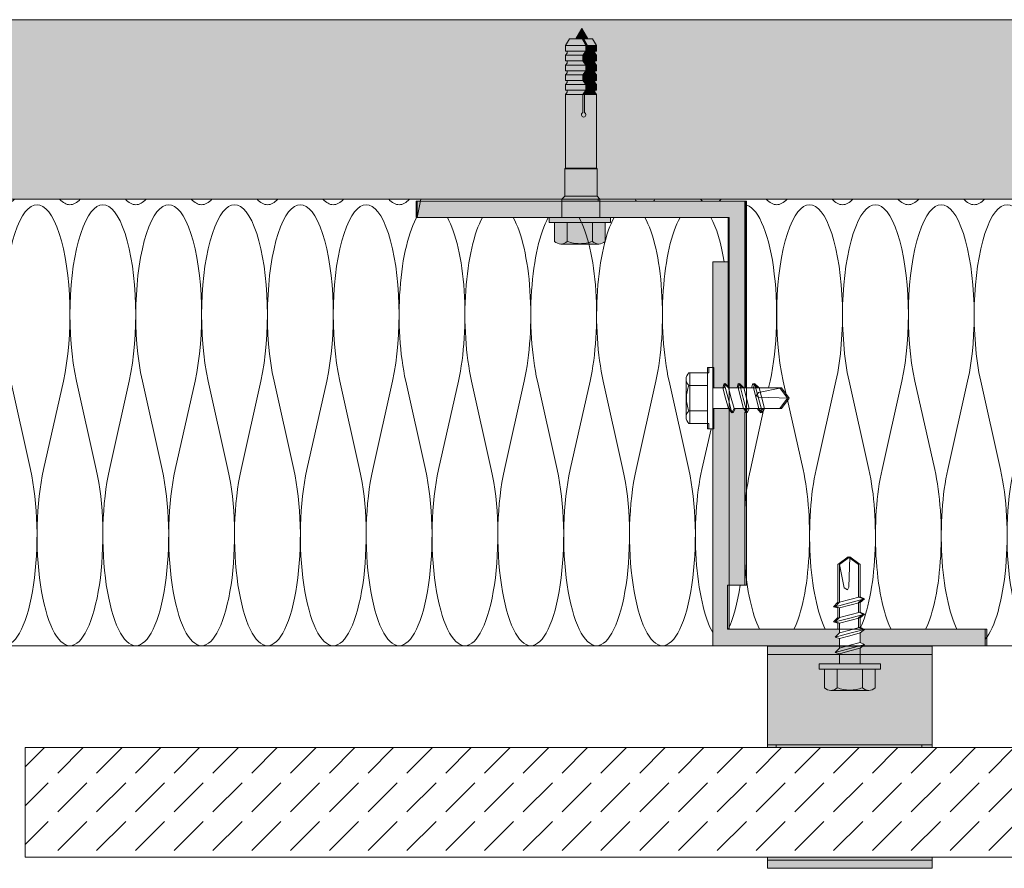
# Model space of a CAD drawing. Extents: x -106507 to -42801, y 48734 to 74234.
# Tile 17 of 69: x -81528 to -79733, y 68486 to 70034. Entities that reach past the tile are written whole.
import ezdxf

# ---------------------------------------------------------------- set-up
doc = ezdxf.new("R2010")
doc.units = 0
doc.header["$MEASUREMENT"] = 0
for name, color, linetype, lineweight, true_color in [('2D - Ogólne_Pen_No__2', 7, 'Continuous', 15, 0x7f7f7f), ('2D Drafting - General_Pen_No__102', 7, 'Continuous', 13, 0xcccccc), ('2D Drafting - General_Pen_No__141', 7, 'Continuous', 0, 0xe8e8e8), ('2D Drafting - General_Pen_No__2', 7, 'Continuous', 15, 0x7f7f7f), ('2D Drafting - General_Pen_No__61', 7, 'Continuous', 20, 0x6a6a6a), ('2D Drafting - General_Pen_No__81', 7, 'Continuous', 20, 0x6a6a6a)]:
    doc.layers.add(name, color=color, linetype=linetype, lineweight=lineweight, true_color=true_color)
doc.layers.add('2D Drafting - General_Pen_No__1', color=7, linetype='Continuous', lineweight=13)
doc.layers.add('2D Drafting - General_Pen_No__121', color=255, linetype='Continuous', lineweight=0)

# ---------------------------------------------------------------- blocks, each defined once
blk = doc.blocks.new('*X40')
at = {"layer": '2D Drafting - General_Pen_No__61', "linetype": 'Continuous'}
for p, q in [((-82768.5, 69374.7), (-82779.7, 69324.7)), ((-82744.5, 69374.7), (-82708.5, 69213.9)), ((-82648.5, 69374.7), (-82684.5, 69213.9)), ((-82624.5, 69374.7), (-82588.5, 69213.9)), ((-82528.5, 69374.7), (-82564.5, 69213.9)), ((-82504.5, 69374.7), (-82468.5, 69213.9)), ((-82408.5, 69374.7), (-82444.5, 69213.9)), ((-82384.5, 69374.7), (-82348.5, 69213.9)), ((-82288.5, 69374.7), (-82324.5, 69213.9)), ((-82264.5, 69374.7), (-82228.5, 69213.9)), ((-82168.5, 69374.7), (-82204.5, 69213.9)), ((-82144.5, 69374.7), (-82108.5, 69213.9)), ((-82048.5, 69374.7), (-82084.5, 69213.9)), ((-82024.5, 69374.7), (-81988.5, 69213.9)), ((-81928.5, 69374.7), (-81964.5, 69213.9)), ((-81904.5, 69374.7), (-81868.5, 69213.9)), ((-81808.5, 69374.7), (-81844.5, 69213.9)), ((-81784.5, 69374.7), (-81748.5, 69213.9)), ((-81688.5, 69374.7), (-81724.5, 69213.9)), ((-81664.5, 69374.7), (-81628.5, 69213.9)), ((-81568.5, 69374.7), (-81604.5, 69213.9)), ((-81544.5, 69374.7), (-81508.5, 69213.9)), ((-81448.5, 69374.7), (-81484.5, 69213.9)), ((-81424.5, 69374.7), (-81388.5, 69213.9)), ((-81328.5, 69374.7), (-81364.5, 69213.9)), ((-81304.5, 69374.7), (-81268.5, 69213.9)), ((-81208.5, 69374.7), (-81244.5, 69213.9)), ((-81184.5, 69374.7), (-81148.5, 69213.9)), ((-81088.5, 69374.7), (-81124.5, 69213.9)), ((-81064.5, 69374.7), (-81028.5, 69213.9)), ((-80968.5, 69374.7), (-81004.5, 69213.9)), ((-80944.5, 69374.7), (-80908.5, 69213.9)), ((-80848.5, 69374.7), (-80884.5, 69213.9)), ((-80824.5, 69374.7), (-80788.5, 69213.9)), ((-80728.5, 69374.7), (-80764.5, 69213.9)), ((-80704.5, 69374.7), (-80668.5, 69213.9)), ((-80608.5, 69374.7), (-80644.5, 69213.9)), ((-80584.5, 69374.7), (-80548.5, 69213.9)), ((-80488.5, 69374.7), (-80524.5, 69213.9)), ((-80464.5, 69374.7), (-80428.5, 69213.9)), ((-80368.5, 69374.7), (-80404.5, 69213.9)), ((-80344.5, 69374.7), (-80308.5, 69213.9)), ((-82785.8, 69297.4), (-82804.5, 69213.9)), ((-80268, 69287.7), (-80284.5, 69213.9))]:
    blk.add_line(p, q, dxfattribs=at)
for centre, start_param, end_param in [((-82276.5, 69897.3), 2.820522, 2.881546), ((-82216.5, 69495.3), 4.068888, 8.497483), ((-82276.5, 69897.3), 3.141593, 3.462663), ((-82156.5, 69897.3), 2.820522, 3.141593), ((-82096.5, 69495.3), 4.068888, 8.497483), ((-82156.5, 69897.3), 3.141593, 3.462663), ((-82036.5, 69897.3), 2.820522, 3.141593), ((-81976.5, 69495.3), 4.068888, 8.497483), ((-82036.5, 69897.3), 3.141593, 3.462663), ((-81916.5, 69897.3), 2.820522, 3.141593), ((-81856.5, 69495.3), 4.068888, 8.497483), ((-81916.5, 69897.3), 3.141593, 3.462663), ((-81796.5, 69897.3), 2.820522, 3.141593), ((-81736.5, 69495.3), 4.068888, 8.497483), ((-81796.5, 69897.3), 3.141593, 3.462663), ((-81676.5, 69897.3), 2.820522, 3.141593), ((-81616.5, 69495.3), 4.068888, 8.497483), ((-81676.5, 69897.3), 3.141593, 3.462663), ((-81556.5, 69897.3), 2.820522, 3.141593), ((-81496.5, 69495.3), 4.068888, 8.497483), ((-81556.5, 69897.3), 3.141593, 3.462663), ((-81436.5, 69897.3), 2.820522, 3.141593), ((-81376.5, 69495.3), 4.068888, 8.497483), ((-81436.5, 69897.3), 3.141593, 3.462663), ((-81316.5, 69897.3), 2.820522, 3.141593), ((-81256.5, 69495.3), 4.068888, 8.497483), ((-81316.5, 69897.3), 3.141593, 3.462663), ((-81196.5, 69897.3), 2.820522, 3.141593), ((-81136.5, 69495.3), 4.068888, 8.497483), ((-81196.5, 69897.3), 3.141593, 3.462663), ((-81076.5, 69897.3), 2.820522, 3.141593), ((-81016.5, 69495.3), 4.068888, 8.497483), ((-81076.5, 69897.3), 3.141593, 3.462663), ((-80956.5, 69897.3), 2.820522, 3.141593), ((-80896.5, 69495.3), 4.068888, 8.497483), ((-80956.5, 69897.3), 3.141593, 3.462663), ((-80836.5, 69897.3), 2.820522, 3.141593), ((-80836.5, 69897.3), 3.141593, 3.462663), ((-82276.5, 69897.3), 2.921703, 3.141593), ((-82816.5, 69495.3), 0.485657, 0.765644), ((-82816.5, 69495.3), 4.068888, 5.797528), ((-82696.5, 69495.3), 0.485657, 2.214297), ((-82696.5, 69495.3), 4.068888, 5.797528), ((-82576.5, 69495.3), 0.485657, 2.214297), ((-82576.5, 69495.3), 4.068888, 5.797528), ((-82456.5, 69495.3), 0.485657, 2.214297), ((-82456.5, 69495.3), 4.068888, 5.797528), ((-82336.5, 69495.3), 0.485657, 2.214297), ((-82336.5, 69495.3), 4.068888, 5.797528), ((-80776.5, 69495.3), 0.455257, 2.214297), ((-80776.5, 69495.3), 4.068888, 5.797528), ((-80656.5, 69495.3), 0.485657, 2.214297), ((-80656.5, 69495.3), 4.068888, 5.797528), ((-80536.5, 69495.3), 0.485657, 2.214297), ((-80536.5, 69495.3), 4.068888, 5.797528), ((-80416.5, 69495.3), 0.485657, 2.214297), ((-80416.5, 69495.3), 4.068888, 5.797528), ((-80296.5, 69495.3), 0.485657, 2.214297), ((-80296.5, 69495.3), 5.215995, 5.797528), ((-82876.5, 69093.3), 4.080645, 5.344133), ((-82756.5, 69093.3), 0.927295, 3.141593), ((-82756.5, 69093.3), 3.141593, 5.35589), ((-82636.5, 69093.3), 0.927295, 3.141593), ((-82636.5, 69093.3), 3.141593, 5.35589), ((-82516.5, 69093.3), 0.927295, 3.141593), ((-82516.5, 69093.3), 3.141593, 5.35589), ((-82396.5, 69093.3), 0.927295, 3.141593), ((-82396.5, 69093.3), 3.141593, 5.35589), ((-82276.5, 69093.3), 0.927295, 3.141593), ((-82276.5, 69093.3), 3.141593, 5.35589), ((-82156.5, 69093.3), 0.927295, 3.141593), ((-82156.5, 69093.3), 3.141593, 5.35589), ((-82036.5, 69093.3), 0.927295, 3.141593), ((-82036.5, 69093.3), 3.141593, 5.35589), ((-81916.5, 69093.3), 0.927295, 3.141593), ((-81916.5, 69093.3), 3.141593, 5.35589), ((-81796.5, 69093.3), 0.927295, 3.141593), ((-81796.5, 69093.3), 3.141593, 5.35589), ((-81676.5, 69093.3), 0.927295, 3.141593), ((-81676.5, 69093.3), 3.141593, 5.35589), ((-81556.5, 69093.3), 0.927295, 3.141593), ((-81556.5, 69093.3), 3.141593, 5.35589), ((-81436.5, 69093.3), 0.927295, 3.141593), ((-81436.5, 69093.3), 3.141593, 5.35589), ((-81316.5, 69093.3), 0.927295, 3.141593), ((-81316.5, 69093.3), 3.141593, 5.35589), ((-81196.5, 69093.3), 0.927295, 3.141593), ((-81196.5, 69093.3), 3.141593, 5.35589), ((-81076.5, 69093.3), 0.927295, 3.141593), ((-81076.5, 69093.3), 3.141593, 5.35589), ((-80956.5, 69093.3), 0.927295, 3.141593), ((-80956.5, 69093.3), 3.141593, 5.35589), ((-80836.5, 69093.3), 0.927295, 3.141593), ((-80836.5, 69093.3), 3.141593, 5.35589), ((-80716.5, 69093.3), 0.927295, 3.141593), ((-80716.5, 69093.3), 3.141593, 5.35589), ((-80596.5, 69093.3), 0.927295, 3.141593), ((-80596.5, 69093.3), 3.141593, 5.35589), ((-80476.5, 69093.3), 0.927295, 3.141593), ((-80476.5, 69093.3), 3.141593, 5.35589), ((-80356.5, 69093.3), 0.927295, 3.141593), ((-80356.5, 69093.3), 3.141593, 5.35589), ((-80236.5, 69093.3), 0.927295, 2.648145)]:
    blk.add_ellipse(centre, major_axis=(0, 201), ratio=0.298507, start_param=start_param, end_param=end_param, dxfattribs=at)
blk = doc.blocks.new('Fill_20')
at = {"layer": '2D Drafting - General_Pen_No__2', "linetype": 'Continuous'}
for p, q in [((-80797, 69706.6), (-81546.5, 69706.6)), ((-80803.4, 69673.1), (-80797, 69706.6)), ((-80608.7, 69673.1), (-80803.4, 69673.1)), ((-80561.2, 69673.1), (-80608.7, 69673.1)), ((-80449.3, 69673.1), (-80561.2, 69673.1)), ((-80381.5, 69673.1), (-80449.3, 69673.1)), ((-80234.9, 69673.1), (-80381.5, 69673.1)), ((-80234.9, 69592.3), (-80234.9, 69673.1)), ((-80264.9, 69399.6), (-80264.9, 69592.3)), ((-80264.9, 69592.3), (-80234.9, 69592.3)), ((-80306.3, 69297.4), (-80306.3, 69389.9)), ((-80306.3, 69389.9), (-80272.1, 69389.9)), ((-80272.1, 69389.9), (-80272.1, 69399.6)), ((-80272.1, 69399.6), (-80264.9, 69399.6)), ((-80272.1, 69297.4), (-80306.3, 69297.4)), ((-80272.1, 69287.7), (-80272.1, 69297.4)), ((-80264.9, 69287.7), (-80272.1, 69287.7)), ((-80264.9, 68892.3), (-80264.9, 69287.7)), ((-81546.5, 68892.3), (-80264.9, 68892.3))]:
    blk.add_line(p, q, dxfattribs=at)
at = {"layer": '2D Drafting - General_Pen_No__61', "linetype": 'Continuous'}
blk.add_blockref('*X40', (0, 0), dxfattribs=at)
blk = doc.blocks.new('*X42')
at = {"layer": '2D Drafting - General_Pen_No__61', "linetype": 'Continuous'}
for q in [(-79919, 68892.3), (-79914.1, 68891.5)]:
    blk.add_line((-79917.6, 68892), q, dxfattribs=at)
blk = doc.blocks.new('Fill_21')
at = {"layer": '2D Drafting - General_Pen_No__1', "linetype": 'Continuous'}
for p, q in [((-79991.6, 68891.5), (-79990.6, 68892.3)), ((-79864.9, 68891.5), (-79991.6, 68891.5)), ((-79990.6, 68892.3), (-79864.9, 68892.3)), ((-79864.9, 68892.3), (-79864.9, 68891.5))]:
    blk.add_line(p, q, dxfattribs=at)
at = {"layer": '2D Drafting - General_Pen_No__61', "linetype": 'Continuous'}
blk.add_blockref('*X42', (0, 0), dxfattribs=at)
blk = doc.blocks.new('*X46')
at = {"layer": '2D Drafting - General_Pen_No__61', "linetype": 'Continuous'}
for p, q in [((-80160.3, 69374.7), (-80163.1, 69362.3)), ((-80136.3, 69374.7), (-80129.6, 69344.7)), ((-80040.3, 69374.7), (-80076.3, 69213.9)), ((-80016.3, 69374.7), (-79980.3, 69213.9)), ((-79920.3, 69374.7), (-79956.3, 69213.9)), ((-79896.3, 69374.7), (-79860.3, 69213.9)), ((-79800.3, 69374.7), (-79836.3, 69213.9)), ((-79776.3, 69374.7), (-79740.3, 69213.9)), ((-79680.3, 69374.7), (-79716.3, 69213.9)), ((-79656.3, 69374.7), (-79620.3, 69213.9)), ((-79560.3, 69374.7), (-79596.3, 69213.9)), ((-79536.3, 69374.7), (-79500.3, 69213.9)), ((-79440.3, 69374.7), (-79476.3, 69213.9)), ((-79416.3, 69374.7), (-79380.3, 69213.9)), ((-79320.3, 69374.7), (-79356.3, 69213.9)), ((-79296.3, 69374.7), (-79260.3, 69213.9)), ((-79200.3, 69374.7), (-79236.3, 69213.9)), ((-79176.3, 69374.7), (-79140.3, 69213.9)), ((-79080.3, 69374.7), (-79116.3, 69213.9)), ((-79056.3, 69374.7), (-79020.3, 69213.9)), ((-78960.3, 69374.7), (-78996.3, 69213.9)), ((-78936.3, 69374.7), (-78900.3, 69213.9)), ((-78840.3, 69374.7), (-78876.3, 69213.9)), ((-78816.3, 69374.7), (-78780.3, 69213.9)), ((-78720.3, 69374.7), (-78756.3, 69213.9)), ((-78696.3, 69374.7), (-78660.3, 69213.9)), ((-78600.3, 69374.7), (-78636.3, 69213.9)), ((-78576.3, 69374.7), (-78540.3, 69213.9)), ((-78480.3, 69374.7), (-78516.3, 69213.9)), ((-78456.3, 69374.7), (-78420.3, 69213.9)), ((-80129.2, 69343.1), (-80100.3, 69213.9)), ((-80171.4, 69325), (-80196.3, 69213.9)), ((-78373.3, 69316.5), (-78396.3, 69213.9))]:
    blk.add_line(p, q, dxfattribs=at)
for centre, start_param, end_param in [((-80388.3, 69897.3), 5.962114, 6.023139), ((-80388.3, 69897.3), 0.260046, 0.321072), ((-80268.3, 69897.3), 5.962114, 6.023139), ((-80268.3, 69897.3), 0.260046, 0.321072), ((-80148.3, 69897.3), 5.962114, 6.283185), ((-80088.3, 69495.3), 0.927295, 5.35589), ((-80148.3, 69897.3), 0, 0.321072), ((-80028.3, 69897.3), 5.962114, 6.283185), ((-79968.3, 69495.3), 0.927295, 5.35589), ((-80028.3, 69897.3), 0, 0.321072), ((-79908.3, 69897.3), 5.962114, 6.283185), ((-79848.3, 69495.3), 0.927295, 5.35589), ((-79908.3, 69897.3), 0, 0.321072), ((-79788.3, 69897.3), 5.962114, 6.283185), ((-79728.3, 69495.3), 0.927295, 5.35589), ((-79788.3, 69897.3), 0, 0.321072), ((-79668.3, 69897.3), 5.962114, 6.283185), ((-79608.3, 69495.3), 0.927295, 5.35589), ((-79668.3, 69897.3), 0, 0.321072), ((-79548.3, 69897.3), 5.962114, 6.283185), ((-79488.3, 69495.3), 0.927295, 5.35589), ((-79548.3, 69897.3), 0, 0.321072), ((-79428.3, 69897.3), 5.962114, 6.283185), ((-79368.3, 69495.3), 0.927295, 5.35589), ((-79428.3, 69897.3), 0, 0.321072), ((-79308.3, 69897.3), 5.962114, 6.283185), ((-79248.3, 69495.3), 0.927295, 5.35589), ((-79308.3, 69897.3), 0, 0.321072), ((-79188.3, 69897.3), 5.962114, 6.283185), ((-79128.3, 69495.3), 0.927295, 5.35589), ((-79188.3, 69897.3), 0, 0.321072), ((-79068.3, 69897.3), 5.962114, 6.283185), ((-79008.3, 69495.3), 0.927295, 5.35589), ((-79068.3, 69897.3), 0, 0.321072), ((-78948.3, 69897.3), 5.962114, 6.283185), ((-78888.3, 69495.3), 0.927295, 5.35589), ((-78948.3, 69897.3), 0, 0.321072), ((-78828.3, 69897.3), 5.962114, 6.283185), ((-78768.3, 69495.3), 0.927295, 5.35589), ((-78828.3, 69897.3), 0, 0.321072), ((-78708.3, 69897.3), 5.962114, 6.283185), ((-78648.3, 69495.3), 0.927295, 5.35589), ((-78708.3, 69897.3), 0, 0.321072), ((-78588.3, 69897.3), 5.962114, 6.283185), ((-78528.3, 69495.3), 0.927295, 5.35589), ((-78588.3, 69897.3), 0, 0.321072), ((-78468.3, 69897.3), 5.962114, 6.283185), ((-78408.3, 69495.3), 2.519182, 5.35589), ((-78468.3, 69897.3), 0, 0.321072), ((-80208.3, 69495.3), 0.927295, 3.112603), ((-80148.3, 69093.3), 4.068888, 4.471032), ((-80148.3, 69093.3), 0.553392, 2.214297), ((-80028.3, 69093.3), 4.068888, 5.729793), ((-80028.3, 69093.3), 0.571829, 2.214297), ((-79908.3, 69093.3), 4.068888, 5.729793), ((-79908.3, 69093.3), 0.553392, 2.214297), ((-79788.3, 69093.3), 4.068888, 5.729793), ((-79788.3, 69093.3), 0.34394, 2.214297), ((-79668.3, 69093.3), 4.068888, 6.283185), ((-79668.3, 69093.3), 0, 2.214297), ((-79548.3, 69093.3), 4.068888, 6.283185), ((-79548.3, 69093.3), 0, 2.214297), ((-79428.3, 69093.3), 4.068888, 6.283185), ((-79428.3, 69093.3), 0, 2.214297), ((-79308.3, 69093.3), 4.068888, 6.283185), ((-79308.3, 69093.3), 0, 2.214297), ((-79188.3, 69093.3), 4.068888, 6.283185), ((-79188.3, 69093.3), 0, 2.214297), ((-79068.3, 69093.3), 4.068888, 6.283185), ((-79068.3, 69093.3), 0, 2.214297), ((-78948.3, 69093.3), 4.068888, 6.283185), ((-78948.3, 69093.3), 0, 2.214297), ((-78828.3, 69093.3), 4.068888, 6.283185), ((-78828.3, 69093.3), 0, 2.214297), ((-78708.3, 69093.3), 4.068888, 6.283185), ((-78708.3, 69093.3), 0, 2.214297), ((-78588.3, 69093.3), 4.068888, 6.283185), ((-78588.3, 69093.3), 0, 2.214297), ((-78468.3, 69093.3), 4.068888, 6.283185), ((-78468.3, 69093.3), 0, 2.214297), ((-78348.3, 69093.3), 4.068888, 5.853038), ((-80148.3, 69093.3), 4.953746, 5.729793), ((-80268.3, 69093.3), 0.553392, 1.104937)]:
    blk.add_ellipse(centre, major_axis=(0, -201), ratio=0.298507, start_param=start_param, end_param=end_param, dxfattribs=at)
blk = doc.blocks.new('Fill_23')
at = {"layer": '2D Drafting - General_Pen_No__2', "linetype": 'Continuous'}
for p, q in [((-79677.9, 69706.6), (-80473.5, 69706.6)), ((-80473.5, 69706.6), (-80473.5, 69703.1)), ((-80473.5, 69703.1), (-80206.6, 69703.1)), ((-80206.6, 69703.1), (-80206.6, 69692.3)), ((-80206.6, 69692.3), (-80206.6, 69362.3)), ((-80193.9, 69362.3), (-80191.7, 69370.5)), ((-80191.7, 69370.5), (-80183.5, 69362.3)), ((-80206.6, 69362.3), (-80193.9, 69362.3)), ((-80183.5, 69362.3), (-80142.8, 69362.3)), ((-80142.8, 69362.3), (-80128.8, 69343.7)), ((-80128.8, 69343.7), (-80142.8, 69325)), ((-80205.1, 69316.8), (-80206.6, 69318.6)), ((-80206.6, 69318.6), (-80206.6, 69003)), ((-80201.3, 69325), (-80205.1, 69316.8)), ((-80183.9, 69325), (-80201.3, 69325)), ((-80177.3, 69316.8), (-80183.9, 69325)), ((-80173.5, 69325), (-80177.3, 69316.8)), ((-80142.8, 69325), (-80173.5, 69325)), ((-80036.7, 69040.2), (-80018.1, 69054.1)), ((-80018.1, 69054.1), (-79999.4, 69040.2)), ((-80036.7, 68971.6), (-80036.7, 69040.2)), ((-79999.4, 69040.2), (-79999.4, 68981.6)), ((-80236.6, 69003), (-80238.1, 69003)), ((-80238.1, 69003), (-80238.1, 68922.3)), ((-80206.6, 69003), (-80236.6, 69003)), ((-80044.9, 68963.4), (-80036.7, 68971.6)), ((-79999.4, 68981.6), (-79991.2, 68977.8)), ((-79991.2, 68977.8), (-79999.4, 68971.2)), ((-79999.4, 68971.2), (-79999.4, 68953.8)), ((-80036.7, 68961.2), (-80044.9, 68963.4)), ((-80036.7, 68943.8), (-80036.7, 68961.2)), ((-79999.4, 68953.8), (-79991.2, 68950)), ((-80044.9, 68935.6), (-80036.7, 68943.8)), ((-80036.7, 68933.4), (-80044.9, 68935.6)), ((-79991.2, 68950), (-79999.4, 68943.4)), ((-79999.4, 68943.4), (-79999.4, 68926)), ((-80238.1, 68922.3), (-80036.7, 68922.3)), ((-80036.7, 68922.3), (-80036.7, 68933.4)), ((-79999.4, 68926), (-79991.6, 68922.3)), ((-79991.6, 68922.3), (-79768.1, 68922.3)), ((-79768.1, 68922.3), (-79768.1, 68892.3)), ((-79768.1, 68892.3), (-79677.9, 68892.3))]:
    blk.add_line(p, q, dxfattribs=at)
at = {"layer": '2D Drafting - General_Pen_No__61', "linetype": 'Continuous'}
blk.add_blockref('*X46', (0, 0), dxfattribs=at)

msp = doc.modelspace()

# ---------------------------------------------------------------- hatches: boundary and pattern name
at = {"layer": '2D Drafting - General_Pen_No__102', "linetype": 'Continuous'}
for points in [[(-80164.93, 68876.49), (-79864.93, 68876.49), (-79864.93, 68891.49), (-80164.93, 68891.49)], [(-79864.93, 68711.49), (-79864.93, 68876.49), (-80164.93, 68876.49), (-80164.93, 68711.49)], [(-80164.93, 68711.49), (-80164.93, 68706.58), (-79864.93, 68706.58), (-79864.93, 68711.49)], [(-79864.93, 68501.49), (-79864.93, 68506.58), (-80164.93, 68506.58), (-80164.93, 68501.49)], [(-79864.93, 68486.49), (-79864.93, 68501.49), (-80164.93, 68501.49), (-80164.93, 68486.49)]]:
    msp.add_hatch(color=256, dxfattribs=at).paths.add_polyline_path(points, flags=0)
at = {"layer": '2D Drafting - General_Pen_No__121', "linetype": 'Continuous'}
for points in [[(-80503.42, 70017.66), (-80514.23, 69998.93), (-80492.61, 69998.93)], [(-80526.19, 69998.93), (-80533.34, 69986.55), (-80495.85, 69986.55), (-80503, 69998.93)], [(-80503, 69998.93), (-80495.85, 69986.55), (-80492.89, 69986.55), (-80500.04, 69998.93)], [(-80500.04, 69998.93), (-80492.89, 69986.55), (-80476.99, 69986.55), (-80484.13, 69998.93)], [(-80533.34, 69976.2), (-80495.85, 69976.2), (-80495.85, 69986.55), (-80533.34, 69986.55)], [(-80530.38, 69976.2), (-80530.38, 69972.5), (-80533.34, 69968.76), (-80501.6, 69968.76), (-80495.85, 69976.2)], [(-80498.64, 69968.76), (-80492.89, 69976.2), (-80495.85, 69976.2), (-80501.6, 69968.76)], [(-80479.94, 69976.2), (-80492.89, 69976.2), (-80498.64, 69968.76), (-80476.99, 69968.76), (-80479.94, 69972.5)], [(-80492.89, 69976.2), (-80492.89, 69986.55), (-80495.85, 69986.55), (-80495.85, 69976.2)], [(-80492.89, 69976.2), (-80476.99, 69976.2), (-80476.99, 69986.55), (-80492.89, 69986.55)], [(-80533.34, 69968.76), (-80533.34, 69958.4), (-80501.6, 69958.4), (-80501.6, 69968.76)], [(-80530.38, 69958.4), (-80530.38, 69954.7), (-80533.34, 69950.96), (-80495.85, 69950.96), (-80501.6, 69958.4)], [(-80498.64, 69958.4), (-80498.64, 69968.76), (-80501.6, 69968.76), (-80501.6, 69958.4)], [(-80501.6, 69958.4), (-80495.85, 69950.96), (-80492.89, 69950.96), (-80498.64, 69958.4)], [(-80476.99, 69968.76), (-80498.64, 69968.76), (-80498.64, 69958.4), (-80476.99, 69958.4)], [(-80479.94, 69958.4), (-80498.64, 69958.4), (-80492.89, 69950.96), (-80476.99, 69950.96), (-80479.94, 69954.7)], [(-80533.34, 69950.96), (-80533.34, 69940.61), (-80495.85, 69940.61), (-80495.85, 69950.96)], [(-80530.38, 69940.61), (-80530.38, 69936.91), (-80533.34, 69933.16), (-80501.6, 69933.16), (-80495.85, 69940.61)], [(-80495.85, 69940.61), (-80501.6, 69933.16), (-80498.64, 69933.16), (-80492.89, 69940.61)], [(-80498.64, 69933.16), (-80476.99, 69933.16), (-80479.94, 69936.91), (-80479.94, 69940.61), (-80492.89, 69940.61)], [(-80495.85, 69950.96), (-80495.85, 69940.61), (-80492.89, 69940.61), (-80492.89, 69950.96)], [(-80476.99, 69950.96), (-80492.89, 69950.96), (-80492.89, 69940.61), (-80476.99, 69940.61)], [(-80533.34, 69922.81), (-80501.6, 69922.81), (-80501.6, 69933.16), (-80533.34, 69933.16)], [(-80530.38, 69922.81), (-80530.38, 69919.11), (-80533.34, 69915.37), (-80495.85, 69915.37), (-80501.6, 69922.81)], [(-80498.64, 69922.81), (-80498.64, 69933.16), (-80501.6, 69933.16), (-80501.6, 69922.81)], [(-80501.6, 69922.81), (-80495.85, 69915.37), (-80492.89, 69915.37), (-80498.64, 69922.81)], [(-80476.99, 69933.16), (-80498.64, 69933.16), (-80498.64, 69922.81), (-80476.99, 69922.81)], [(-80479.94, 69922.81), (-80498.64, 69922.81), (-80492.89, 69915.37), (-80476.99, 69915.37), (-80479.94, 69919.11)], [(-80533.34, 69905.01), (-80495.85, 69905.01), (-80495.85, 69915.37), (-80533.34, 69915.37)], [(-80530.38, 69905.01), (-80530.38, 69901.31), (-80533.34, 69897.57), (-80501.6, 69897.57), (-80495.85, 69905.01)], [(-80498.64, 69897.57), (-80492.89, 69905.01), (-80495.85, 69905.01), (-80501.6, 69897.57)], [(-80479.94, 69905.01), (-80492.89, 69905.01), (-80498.64, 69897.57), (-80476.99, 69897.57), (-80479.94, 69901.31)], [(-80492.89, 69905.01), (-80492.89, 69915.37), (-80495.85, 69915.37), (-80495.85, 69905.01)], [(-80476.99, 69915.37), (-80492.89, 69915.37), (-80492.89, 69905.01), (-80476.99, 69905.01)], [(-80533.34, 69763.15), (-80476.99, 69763.15), (-80476.99, 69897.57), (-80498.64, 69897.57), (-80498.64, 69864.26, -5.4750432), (-80501.6, 69864.26), (-80501.6, 69897.57), (-80533.34, 69897.57)], [(-80501.6, 69897.57), (-80501.6, 69864.26, 5.4750432), (-80498.64, 69864.26), (-80498.64, 69897.57)], [(-80534.58, 69761.91), (-80475.74, 69761.91), (-80476.99, 69763.15), (-80533.34, 69763.15)], [(-80534.58, 69712.16), (-80475.74, 69712.16), (-80475.74, 69761.91), (-80534.58, 69761.91)], [(-80539.9, 69706.58), (-80470.33, 69706.58), (-80470.33, 69706.75), (-80475.74, 69712.16), (-80534.49, 69712.16), (-80539.9, 69706.75)], [(-80539.9, 69703.06), (-80507.2, 69703.06), (-80470.33, 69703.06), (-80470.33, 69706.58), (-80478.47, 69706.58), (-80539.9, 69706.58)], [(-80539.9, 69673.06), (-80503.32, 69673.06), (-80470.33, 69673.06), (-80470.33, 69703.06), (-80506.25, 69703.06), (-80539.9, 69703.06)], [(-80539.9, 69703.06), (-80539.9, 69673.06), (-80503.32, 69673.06), (-80470.33, 69673.06), (-80470.33, 69703.06), (-80507.2, 69703.06)], [(-80507, 69673.06), (-80562.92, 69673.06), (-80562.92, 69663.74), (-80507, 69663.74), (-80451.08, 69663.74), (-80451.08, 69673.06)], [(-80553.21, 69663.74), (-80553.21, 69629.57, 0.4195601), (-80529.91, 69629.57), (-80529.91, 69663.74)], [(-80529.91, 69663.74), (-80529.91, 69629.57, 0.092424), (-80507, 69625.3, 0.092424), (-80484.09, 69629.57), (-80484.09, 69663.74), (-80507, 69663.74)], [(-80484.09, 69663.74), (-80484.09, 69629.57, 0.4195601), (-80460.79, 69629.57), (-80460.79, 69663.74)], [(-80507, 69625.3, -0.092424), (-80529.91, 69629.57, -0.201281), (-80541.56, 69624.68), (-80472.44, 69624.68, -0.201281), (-80484.09, 69629.57, -0.092424)]]:
    msp.add_hatch(color=256, dxfattribs=at).paths.add_polyline_path(points, flags=0)
at = {"layer": '2D Drafting - General_Pen_No__141', "linetype": 'Continuous'}
for points in [[(-80540, 69673.06), (-80805.26, 69673.06), (-80805.26, 69703.06), (-80675.26, 69703.06), (-80540, 69703.06)], [(-80236.77, 69673.06), (-80451.08, 69673.06), (-80470.33, 69673.06), (-80470.33, 69703.06), (-80205.26, 69703.06), (-80205.26, 69692.3), (-80205.26, 69362.29), (-80210, 69362.29), (-80218.2, 69370.49), (-80220.39, 69362.29), (-80236.77, 69362.29)], [(-80264.93, 69592.3), (-80234.93, 69592.3), (-80234.93, 69363.39), (-80242.03, 69370.49), (-80244.23, 69362.29), (-80262.76, 69362.29), (-80262.76, 69399.57), (-80264.93, 69399.57)], [(-80234.93, 68922.3), (-80033.56, 68922.3), (-80033.56, 68915.96), (-80041.76, 68907.76), (-80033.56, 68905.56), (-80033.56, 68892.3), (-80264.93, 68892.3), (-80264.93, 69287.73), (-80262.76, 69287.73), (-80262.76, 69325.01), (-80234.93, 69325.01)], [(-80203.42, 69321.3), (-80203.42, 69003.02), (-80234.93, 69003.02), (-80234.93, 69325.01), (-80234.24, 69325.01), (-80227.65, 69316.81), (-80223.84, 69325.01), (-80206.4, 69325.01)], [(-79988.43, 68922.3), (-79764.93, 68922.3), (-79764.93, 68892.3), (-79990.57, 68892.3), (-79988.09, 68894.3), (-79996.29, 68898.11), (-79996.29, 68915.55), (-79988.09, 68922.15)]]:
    msp.add_hatch(color=256, dxfattribs=at).paths.add_polyline_path(points, flags=0)
at = {"layer": '2D Drafting - General_Pen_No__81', "linetype": 'Continuous'}
h = msp.add_hatch(dxfattribs=at)
h.set_pattern_fill('Solid___Dashed', color=256, style=0, pattern_type=2)
h.set_pattern_definition([(45, (0, 0), (-70.71068, 70.71068), []), (45, (-35.36, 35.36), (-70.71068, 70.71068), [75, -25])])
h.paths.add_polyline_path([(-95413.06, 70033.7), (-95413.06, 69706.58), (-80798.57, 69706.58), (-80743.27, 69706.58), (-80705.99, 69706.58), (-80635.65, 69706.58), (-80523.64, 69706.58), (-80480.82, 69706.58), (-80207.94, 69706.58), (-78373.34, 69706.58), (-78373.34, 70033.7)], flags=0)
h = msp.add_hatch(dxfattribs=at)
h.set_pattern_fill('Beton', color=256, style=0, pattern_type=2)
h.set_pattern_definition([(45, (0, 0), (-70.71068, 70.71068), [75, -25]), (45, (7e-15, 70.71), (-70.71068, 70.71068), [75, -25])])
h.paths.add_polyline_path([(-81518.09, 68506.58), (-81518.09, 68706.58), (-78377.86, 68706.58), (-78377.86, 68506.58)], flags=0)
msp.add_hatch(color=256, dxfattribs=at).paths.add_polyline_path([(-80148.92, 68706.58), (-80148.92, 68711.49), (-79883.69, 68711.49), (-79883.69, 68706.58)], flags=0)
msp.add_hatch(color=256, dxfattribs=at).paths.add_polyline_path([(-80148.92, 68706.58), (-80148.92, 68711.49), (-79883.69, 68711.49), (-79883.69, 68706.58)], flags=0)

# ---------------------------------------------------------------- linework, layer by layer
at = {"layer": '2D - Ogólne_Pen_No__2', "linetype": 'Continuous'}
for p, q in [((-80514.23, 69998.93), (-80503.42, 70017.66)), ((-80492.61, 69998.93), (-80503.42, 70017.66)), ((-80526.19, 69998.93), (-80533.34, 69986.55)), ((-80484.13, 69998.93), (-80526.19, 69998.93)), ((-80503, 69998.93), (-80495.85, 69986.55)), ((-80500.04, 69998.93), (-80492.89, 69986.55)), ((-80484.13, 69998.93), (-80476.99, 69986.55)), ((-80533.34, 69986.55), (-80533.34, 69976.2)), ((-80476.99, 69986.55), (-80533.34, 69986.55)), ((-80476.99, 69976.2), (-80533.34, 69976.2)), ((-80530.38, 69976.2), (-80530.38, 69972.5)), ((-80495.85, 69976.2), (-80501.6, 69968.76)), ((-80492.89, 69976.2), (-80498.64, 69968.76)), ((-80495.85, 69986.55), (-80495.85, 69976.2)), ((-80492.89, 69986.55), (-80492.89, 69976.2)), ((-80479.94, 69976.2), (-80479.94, 69972.5)), ((-80476.99, 69986.55), (-80476.99, 69976.2)), ((-80530.38, 69972.5), (-80533.34, 69968.76)), ((-80533.34, 69968.76), (-80533.34, 69958.4)), ((-80476.99, 69968.76), (-80533.34, 69968.76)), ((-80533.34, 69958.4), (-80530.38, 69958.4)), ((-80476.99, 69958.4), (-80533.34, 69958.4)), ((-80530.38, 69958.4), (-80530.38, 69954.7)), ((-80501.6, 69968.76), (-80501.6, 69958.4)), ((-80501.6, 69958.4), (-80495.85, 69950.96)), ((-80498.64, 69968.76), (-80498.64, 69958.4)), ((-80498.64, 69958.4), (-80492.89, 69950.96)), ((-80479.94, 69972.5), (-80476.99, 69968.76)), ((-80479.94, 69958.4), (-80479.94, 69954.7)), ((-80476.99, 69958.4), (-80479.94, 69958.4)), ((-80476.99, 69968.76), (-80476.99, 69958.4)), ((-80530.38, 69954.7), (-80533.34, 69950.96)), ((-80533.34, 69950.96), (-80533.34, 69940.61)), ((-80476.99, 69950.96), (-80533.34, 69950.96)), ((-80533.34, 69940.61), (-80530.38, 69940.61)), ((-80476.99, 69940.61), (-80533.34, 69940.61)), ((-80530.38, 69940.61), (-80530.38, 69936.91)), ((-80495.85, 69940.61), (-80501.6, 69933.16)), ((-80492.89, 69940.61), (-80498.64, 69933.16)), ((-80495.85, 69950.96), (-80495.85, 69940.61)), ((-80492.89, 69950.96), (-80492.89, 69940.61)), ((-80479.94, 69954.7), (-80476.99, 69950.96)), ((-80479.94, 69940.61), (-80479.94, 69936.91)), ((-80476.99, 69940.61), (-80479.94, 69940.61)), ((-80476.99, 69950.96), (-80476.99, 69940.61)), ((-80530.38, 69936.91), (-80533.34, 69933.16)), ((-80533.34, 69933.16), (-80533.34, 69922.81)), ((-80476.99, 69933.16), (-80533.34, 69933.16)), ((-80533.34, 69922.81), (-80530.38, 69922.81)), ((-80476.99, 69922.81), (-80533.34, 69922.81)), ((-80530.38, 69922.81), (-80530.38, 69919.11)), ((-80501.6, 69933.16), (-80501.6, 69922.81)), ((-80501.6, 69922.81), (-80495.85, 69915.37)), ((-80498.64, 69933.16), (-80498.64, 69922.81)), ((-80498.64, 69922.81), (-80492.89, 69915.37)), ((-80479.94, 69936.91), (-80476.99, 69933.16)), ((-80479.94, 69922.81), (-80479.94, 69919.11)), ((-80476.99, 69922.81), (-80479.94, 69922.81)), ((-80476.99, 69933.16), (-80476.99, 69922.81)), ((-80530.38, 69919.11), (-80533.34, 69915.37)), ((-80533.34, 69915.37), (-80533.34, 69905.01)), ((-80476.99, 69915.37), (-80533.34, 69915.37)), ((-80533.34, 69905.01), (-80530.38, 69905.01)), ((-80476.99, 69905.01), (-80533.34, 69905.01)), ((-80530.38, 69905.01), (-80530.38, 69901.31)), ((-80495.85, 69905.01), (-80501.6, 69897.57)), ((-80492.89, 69905.01), (-80498.64, 69897.57)), ((-80495.85, 69915.37), (-80495.85, 69905.01)), ((-80492.89, 69915.37), (-80492.89, 69905.01)), ((-80479.94, 69919.11), (-80476.99, 69915.37)), ((-80479.94, 69905.01), (-80479.94, 69901.31)), ((-80476.99, 69905.01), (-80479.94, 69905.01)), ((-80476.99, 69915.37), (-80476.99, 69905.01)), ((-80530.38, 69901.31), (-80533.34, 69897.57)), ((-80533.34, 69897.57), (-80533.34, 69763.15)), ((-80476.99, 69897.57), (-80533.34, 69897.57)), ((-80501.6, 69897.57), (-80501.6, 69864.26)), ((-80498.64, 69897.57), (-80498.64, 69864.26)), ((-80479.94, 69901.31), (-80476.99, 69897.57)), ((-80476.99, 69897.57), (-80476.99, 69763.15)), ((-80533.34, 69763.15), (-80534.58, 69761.91)), ((-80534.58, 69761.91), (-80534.58, 69712.16)), ((-80475.74, 69761.91), (-80534.58, 69761.91)), ((-80533.34, 69763.15), (-80476.99, 69763.15)), ((-80476.99, 69763.15), (-80475.74, 69761.91)), ((-80475.74, 69761.91), (-80475.74, 69712.16)), ((-80534.58, 69712.16), (-80540, 69706.75)), ((-80540, 69706.75), (-80540, 69703.06)), ((-80475.74, 69712.16), (-80534.58, 69712.16)), ((-80475.74, 69712.16), (-80470.33, 69706.75)), ((-80470.33, 69706.75), (-80470.33, 69703.06)), ((-80540, 69703.06), (-80508.09, 69703.06)), ((-80470.33, 69703.06), (-80509.04, 69703.06))]:
    msp.add_line(p, q, dxfattribs=at)
msp.add_arc((-80500.12, 69860.35), 4.18, 110.70161, 69.29839, dxfattribs=at)
at = {"layer": '2D Drafting - General_Pen_No__2', "linetype": 'Continuous'}
for p, q in [((-81528.09, 70033.7), (-95413.06, 70033.7)), ((-81528.09, 70033.7), (-78373.34, 70033.7)), ((-95413.06, 69706.58), (-78373.34, 69706.58)), ((-80203.42, 69703.06), (-80803.42, 69703.06)), ((-80803.42, 69673.06), (-80803.42, 69703.06)), ((-80673.42, 69703.06), (-80203.42, 69703.06)), ((-80540, 69673.06), (-80540, 69703.06)), ((-80470.33, 69673.06), (-80470.33, 69703.06)), ((-80203.42, 69703.06), (-80203.42, 69692.3)), ((-80203.42, 69003.02), (-80203.42, 69692.3)), ((-80803.42, 69673.06), (-80234.93, 69673.06)), ((-80562.92, 69663.74), (-80562.92, 69673.06)), ((-80562.92, 69673.06), (-80507, 69673.06)), ((-80451.08, 69673.06), (-80507, 69673.06)), ((-80451.08, 69663.74), (-80451.08, 69673.06)), ((-80234.93, 69003.02), (-80234.93, 69673.06)), ((-80507, 69663.74), (-80562.92, 69663.74)), ((-80553.21, 69629.57), (-80553.21, 69663.74)), ((-80529.91, 69629.57), (-80529.91, 69663.74)), ((-80507, 69663.74), (-80451.08, 69663.74)), ((-80484.09, 69629.57), (-80484.09, 69663.74)), ((-80460.79, 69629.57), (-80460.79, 69663.74)), ((-80472.44, 69624.68), (-80541.56, 69624.68)), ((-80264.93, 69592.3), (-80234.93, 69592.3)), ((-80264.93, 68892.3), (-80264.93, 69592.3)), ((-80234.93, 68922.3), (-80234.93, 69592.3)), ((-80308.42, 69389.86), (-80274.24, 69389.86)), ((-80274.24, 69343.65), (-80274.24, 69399.57)), ((-80274.24, 69399.57), (-80264.93, 69399.57)), ((-80264.93, 69399.57), (-80264.93, 69343.65)), ((-80313.31, 69378.21), (-80313.31, 69309.09)), ((-80308.42, 69366.56), (-80274.24, 69366.56)), ((-80246.39, 69362.29), (-80244.19, 69370.49)), ((-80244.19, 69370.49), (-80235.99, 69362.29)), ((-80244.19, 69370.49), (-80237, 69343.65)), ((-80218.55, 69362.29), (-80216.35, 69370.49)), ((-80218.55, 69362.29), (-80216.35, 69370.49)), ((-80216.35, 69370.49), (-80208.15, 69362.29)), ((-80216.35, 69370.49), (-80209.16, 69343.65)), ((-80216.35, 69370.49), (-80208.15, 69362.29)), ((-80216.35, 69370.49), (-80209.16, 69343.65)), ((-80190.71, 69362.29), (-80188.51, 69370.49)), ((-80188.51, 69370.49), (-80180.31, 69362.29)), ((-80188.51, 69370.49), (-80181.32, 69343.65)), ((-80264.93, 69362.29), (-80246.39, 69362.29)), ((-80246.39, 69362.29), (-80241.4, 69343.65)), ((-80235.99, 69362.29), (-80231, 69343.65)), ((-80235.99, 69362.29), (-80218.55, 69362.29)), ((-80218.55, 69362.29), (-80213.56, 69343.65)), ((-80218.55, 69362.29), (-80213.56, 69343.65)), ((-80180.31, 69362.29), (-80218.55, 69362.29)), ((-80208.15, 69362.29), (-80203.16, 69343.65)), ((-80208.15, 69362.29), (-80203.16, 69343.65)), ((-80208.15, 69362.29), (-80190.71, 69362.29)), ((-80208.15, 69362.29), (-80139.65, 69362.29)), ((-80190.71, 69362.29), (-80185.72, 69343.65)), ((-80181.7, 69354.29), (-80185.47, 69348.08)), ((-80185.47, 69348.08), (-80180.62, 69345.39)), ((-80139.65, 69362.29), (-80181.7, 69354.29)), ((-80180.31, 69362.29), (-80175.32, 69343.65)), ((-80139.65, 69362.29), (-80125.67, 69343.65)), ((-80274.24, 69343.65), (-80274.24, 69287.73)), ((-80264.93, 69287.73), (-80264.93, 69343.65)), ((-80236.4, 69325.01), (-80241.4, 69343.65)), ((-80229.81, 69316.81), (-80237, 69343.65)), ((-80226.01, 69325.01), (-80231, 69343.65)), ((-80208.56, 69325.01), (-80213.56, 69343.65)), ((-80208.56, 69325.01), (-80213.56, 69343.65)), ((-80201.97, 69316.81), (-80209.16, 69343.65)), ((-80201.97, 69316.81), (-80209.16, 69343.65)), ((-80198.16, 69325.01), (-80203.16, 69343.65)), ((-80198.16, 69325.01), (-80203.16, 69343.65)), ((-80180.72, 69325.01), (-80185.72, 69343.65)), ((-80174.13, 69316.81), (-80181.32, 69343.65)), ((-80180.62, 69345.39), (-80125.67, 69343.65)), ((-80170.32, 69325.01), (-80175.32, 69343.65)), ((-80139.65, 69325.01), (-80125.67, 69343.65)), ((-80308.42, 69320.74), (-80274.24, 69320.74)), ((-80264.93, 69325.01), (-80236.4, 69325.01)), ((-80229.81, 69316.81), (-80236.4, 69325.01)), ((-80226.01, 69325.01), (-80229.81, 69316.81)), ((-80226.01, 69325.01), (-80208.56, 69325.01)), ((-80170.32, 69325.01), (-80208.56, 69325.01)), ((-80201.97, 69316.81), (-80208.56, 69325.01)), ((-80201.97, 69316.81), (-80208.56, 69325.01)), ((-80198.16, 69325.01), (-80201.97, 69316.81)), ((-80198.16, 69325.01), (-80201.97, 69316.81)), ((-80198.16, 69325.01), (-80180.72, 69325.01)), ((-80198.16, 69325.01), (-80139.65, 69325.01)), ((-80174.13, 69316.81), (-80180.72, 69325.01)), ((-80170.32, 69325.01), (-80174.13, 69316.81)), ((-80308.42, 69297.44), (-80274.24, 69297.44)), ((-80274.24, 69287.73), (-80264.93, 69287.73)), ((-80033.56, 69040.15), (-80014.93, 69054.13)), ((-80016.66, 68999.18), (-80014.93, 69054.13)), ((-79996.29, 69040.15), (-80014.93, 69054.13)), ((-80033.56, 69040.15), (-80025.56, 68998.1)), ((-80033.56, 68971.64), (-80033.56, 69040.15)), ((-79996.29, 68981.63), (-79996.29, 69040.15)), ((-80234.93, 69003.02), (-80203.42, 69003.02)), ((-80203.42, 69003.02), (-80233.42, 69003.02)), ((-80025.56, 68998.1), (-80019.35, 68994.33)), ((-80019.35, 68994.33), (-80016.66, 68999.18)), ((-80041.76, 68963.44), (-80033.56, 68971.64)), ((-80041.76, 68963.44), (-80014.93, 68970.64)), ((-80033.56, 68971.64), (-80014.93, 68976.64)), ((-79996.29, 68981.63), (-80014.93, 68976.64)), ((-79988.09, 68977.83), (-80014.93, 68970.64)), ((-79996.29, 68971.24), (-80014.93, 68966.24)), ((-79996.29, 68981.63), (-79988.09, 68977.83)), ((-79988.09, 68977.83), (-79996.29, 68971.24)), ((-79996.29, 68953.79), (-79996.29, 68971.24)), ((-80033.56, 68961.25), (-80041.76, 68963.44)), ((-80033.56, 68961.25), (-80014.93, 68966.24)), ((-80033.56, 68943.8), (-80033.56, 68961.25)), ((-79996.29, 68953.79), (-80014.93, 68948.8)), ((-79996.29, 68953.79), (-79988.09, 68949.99)), ((-80041.76, 68935.6), (-80033.56, 68943.8)), ((-80041.76, 68935.6), (-80014.93, 68942.79)), ((-80033.56, 68933.41), (-80041.76, 68935.6)), ((-80033.56, 68943.8), (-80014.93, 68948.8)), ((-80033.56, 68933.41), (-80014.93, 68938.4)), ((-79988.09, 68949.99), (-80014.93, 68942.79)), ((-79996.29, 68943.39), (-80014.93, 68938.4)), ((-79988.09, 68949.99), (-79996.29, 68943.39)), ((-79996.29, 68925.95), (-79996.29, 68943.39)), ((-79764.93, 68922.3), (-80234.93, 68922.3)), ((-80033.56, 68915.96), (-80033.56, 68933.41)), ((-80033.56, 68915.96), (-80014.93, 68920.96)), ((-79996.29, 68925.95), (-80014.93, 68920.96)), ((-79988.09, 68922.15), (-80014.93, 68914.95)), ((-79996.29, 68925.95), (-79988.09, 68922.15)), ((-79988.09, 68922.15), (-79996.29, 68915.55)), ((-79764.93, 68922.3), (-79764.93, 68892.3)), ((-80041.76, 68907.76), (-80033.56, 68915.96)), ((-80041.76, 68907.76), (-80014.93, 68914.95)), ((-80033.56, 68905.56), (-80041.76, 68907.76)), ((-80033.56, 68905.56), (-80014.93, 68910.56)), ((-80033.56, 68888.12), (-80033.56, 68905.56)), ((-79996.29, 68915.55), (-80014.93, 68910.56)), ((-79996.29, 68898.11), (-79996.29, 68915.55)), ((-79764.93, 68892.3), (-80264.93, 68892.3)), ((-79864.93, 68891.49), (-80164.93, 68891.49)), ((-80164.93, 68891.49), (-80164.93, 68876.49)), ((-80164.93, 68891.49), (-80164.93, 68711.49)), ((-80041.76, 68879.92), (-80033.56, 68888.12)), ((-80041.76, 68879.92), (-80014.93, 68887.11)), ((-80033.56, 68888.12), (-80014.93, 68893.12)), ((-80033.56, 68877.72), (-80014.93, 68882.72)), ((-79996.29, 68898.11), (-80014.93, 68893.12)), ((-79988.09, 68894.3), (-80014.93, 68887.11)), ((-79996.29, 68887.71), (-80014.93, 68882.72)), ((-79996.29, 68898.11), (-79988.09, 68894.3)), ((-79988.09, 68894.3), (-79996.29, 68887.71)), ((-79996.29, 68859.19), (-79996.29, 68887.71)), ((-79864.93, 68876.49), (-79864.93, 68891.49)), ((-79864.93, 68891.49), (-79864.93, 68711.49)), ((-79864.93, 68876.49), (-80164.93, 68876.49)), ((-80033.56, 68877.72), (-80041.76, 68879.92)), ((-80033.56, 68859.19), (-80033.56, 68877.72)), ((-80070.84, 68849.87), (-80070.84, 68859.19)), ((-80070.84, 68859.19), (-80014.93, 68859.19)), ((-80014.93, 68849.87), (-80070.84, 68849.87)), ((-80061.14, 68815.7), (-80061.14, 68849.87)), ((-80037.84, 68815.7), (-80037.84, 68849.87)), ((-79959.01, 68859.19), (-80014.93, 68859.19)), ((-80014.93, 68849.87), (-79959.01, 68849.87)), ((-79992.01, 68815.7), (-79992.01, 68849.87)), ((-79968.71, 68815.7), (-79968.71, 68849.87)), ((-79959.01, 68849.87), (-79959.01, 68859.19)), ((-80049.49, 68810.81), (-79980.36, 68810.81)), ((-80164.93, 68711.49), (-79864.93, 68711.49)), ((-80164.93, 68706.58), (-80164.93, 68711.49)), ((-79864.93, 68706.58), (-79864.93, 68711.49)), ((-80164.93, 68486.49), (-80164.93, 68506.58)), ((-79864.93, 68486.49), (-79864.93, 68506.58)), ((-80164.93, 68501.49), (-79864.93, 68501.49)), ((-80164.93, 68486.49), (-79864.93, 68486.49))]:
    msp.add_line(p, q, dxfattribs=at)
at = {"layer": '2D Drafting - General_Pen_No__2', "linetype": 'Continuous', "flags": 128}
for points in [[(-95413.06, 70033.7), (-95413.06, 69706.58), (-80798.57, 69706.58), (-80743.27, 69706.58), (-80705.99, 69706.58), (-80635.65, 69706.58), (-80523.64, 69706.58), (-80480.82, 69706.58), (-80207.94, 69706.58), (-78373.34, 69706.58), (-78373.34, 70033.7)], [(-80503.42, 70017.66), (-80514.23, 69998.93), (-80492.61, 69998.93)], [(-80526.19, 69998.93), (-80533.34, 69986.55), (-80495.85, 69986.55), (-80503, 69998.93)], [(-80503, 69998.93), (-80495.85, 69986.55), (-80492.89, 69986.55), (-80500.04, 69998.93)], [(-80500.04, 69998.93), (-80492.89, 69986.55), (-80476.99, 69986.55), (-80484.13, 69998.93)], [(-80533.34, 69976.2), (-80495.85, 69976.2), (-80495.85, 69986.55), (-80533.34, 69986.55)], [(-80530.38, 69976.2), (-80530.38, 69972.5), (-80533.34, 69968.76), (-80501.6, 69968.76), (-80495.85, 69976.2)], [(-80498.64, 69968.76), (-80492.89, 69976.2), (-80495.85, 69976.2), (-80501.6, 69968.76)], [(-80479.94, 69976.2), (-80492.89, 69976.2), (-80498.64, 69968.76), (-80476.99, 69968.76), (-80479.94, 69972.5)], [(-80492.89, 69976.2), (-80492.89, 69986.55), (-80495.85, 69986.55), (-80495.85, 69976.2)], [(-80492.89, 69976.2), (-80476.99, 69976.2), (-80476.99, 69986.55), (-80492.89, 69986.55)], [(-80533.34, 69968.76), (-80533.34, 69958.4), (-80501.6, 69958.4), (-80501.6, 69968.76)], [(-80530.38, 69958.4), (-80530.38, 69954.7), (-80533.34, 69950.96), (-80495.85, 69950.96), (-80501.6, 69958.4)], [(-80498.64, 69958.4), (-80498.64, 69968.76), (-80501.6, 69968.76), (-80501.6, 69958.4)], [(-80501.6, 69958.4), (-80495.85, 69950.96), (-80492.89, 69950.96), (-80498.64, 69958.4)], [(-80476.99, 69968.76), (-80498.64, 69968.76), (-80498.64, 69958.4), (-80476.99, 69958.4)], [(-80479.94, 69958.4), (-80498.64, 69958.4), (-80492.89, 69950.96), (-80476.99, 69950.96), (-80479.94, 69954.7)], [(-80533.34, 69950.96), (-80533.34, 69940.61), (-80495.85, 69940.61), (-80495.85, 69950.96)], [(-80530.38, 69940.61), (-80530.38, 69936.91), (-80533.34, 69933.16), (-80501.6, 69933.16), (-80495.85, 69940.61)], [(-80495.85, 69940.61), (-80501.6, 69933.16), (-80498.64, 69933.16), (-80492.89, 69940.61)], [(-80498.64, 69933.16), (-80476.99, 69933.16), (-80479.94, 69936.91), (-80479.94, 69940.61), (-80492.89, 69940.61)], [(-80495.85, 69950.96), (-80495.85, 69940.61), (-80492.89, 69940.61), (-80492.89, 69950.96)], [(-80476.99, 69950.96), (-80492.89, 69950.96), (-80492.89, 69940.61), (-80476.99, 69940.61)], [(-80533.34, 69922.81), (-80501.6, 69922.81), (-80501.6, 69933.16), (-80533.34, 69933.16)], [(-80530.38, 69922.81), (-80530.38, 69919.11), (-80533.34, 69915.37), (-80495.85, 69915.37), (-80501.6, 69922.81)], [(-80498.64, 69922.81), (-80498.64, 69933.16), (-80501.6, 69933.16), (-80501.6, 69922.81)], [(-80501.6, 69922.81), (-80495.85, 69915.37), (-80492.89, 69915.37), (-80498.64, 69922.81)], [(-80476.99, 69933.16), (-80498.64, 69933.16), (-80498.64, 69922.81), (-80476.99, 69922.81)], [(-80479.94, 69922.81), (-80498.64, 69922.81), (-80492.89, 69915.37), (-80476.99, 69915.37), (-80479.94, 69919.11)], [(-80533.34, 69905.01), (-80495.85, 69905.01), (-80495.85, 69915.37), (-80533.34, 69915.37)], [(-80530.38, 69905.01), (-80530.38, 69901.31), (-80533.34, 69897.57), (-80501.6, 69897.57), (-80495.85, 69905.01)], [(-80498.64, 69897.57), (-80492.89, 69905.01), (-80495.85, 69905.01), (-80501.6, 69897.57)], [(-80479.94, 69905.01), (-80492.89, 69905.01), (-80498.64, 69897.57), (-80476.99, 69897.57), (-80479.94, 69901.31)], [(-80492.89, 69905.01), (-80492.89, 69915.37), (-80495.85, 69915.37), (-80495.85, 69905.01)], [(-80476.99, 69915.37), (-80492.89, 69915.37), (-80492.89, 69905.01), (-80476.99, 69905.01)], [(-80534.58, 69761.91), (-80475.74, 69761.91), (-80476.99, 69763.15), (-80533.34, 69763.15)], [(-80534.58, 69712.16), (-80475.74, 69712.16), (-80475.74, 69761.91), (-80534.58, 69761.91)], [(-80539.9, 69706.58), (-80470.33, 69706.58), (-80470.33, 69706.75), (-80475.74, 69712.16), (-80534.49, 69712.16), (-80539.9, 69706.75)], [(-80539.9, 69703.06), (-80507.2, 69703.06), (-80470.33, 69703.06), (-80470.33, 69706.58), (-80478.47, 69706.58), (-80539.9, 69706.58)], [(-80540, 69673.06), (-80805.26, 69673.06), (-80805.26, 69703.06), (-80675.26, 69703.06), (-80540, 69703.06)], [(-80539.9, 69673.06), (-80503.32, 69673.06), (-80470.33, 69673.06), (-80470.33, 69703.06), (-80506.25, 69703.06), (-80539.9, 69703.06)], [(-80539.9, 69703.06), (-80539.9, 69673.06), (-80503.32, 69673.06), (-80470.33, 69673.06), (-80470.33, 69703.06), (-80507.2, 69703.06)], [(-80236.77, 69673.06), (-80451.08, 69673.06), (-80470.33, 69673.06), (-80470.33, 69703.06), (-80205.26, 69703.06), (-80205.26, 69692.3), (-80205.26, 69362.29), (-80210, 69362.29), (-80218.2, 69370.49), (-80220.39, 69362.29), (-80236.77, 69362.29)], [(-80507, 69673.06), (-80562.92, 69673.06), (-80562.92, 69663.74), (-80507, 69663.74), (-80451.08, 69663.74), (-80451.08, 69673.06)], [(-80264.93, 69592.3), (-80234.93, 69592.3), (-80234.93, 69363.39), (-80242.03, 69370.49), (-80244.23, 69362.29), (-80262.76, 69362.29), (-80262.76, 69399.57), (-80264.93, 69399.57)], [(-80234.93, 68922.3), (-80033.56, 68922.3), (-80033.56, 68915.96), (-80041.76, 68907.76), (-80033.56, 68905.56), (-80033.56, 68892.3), (-80264.93, 68892.3), (-80264.93, 69287.73), (-80262.76, 69287.73), (-80262.76, 69325.01), (-80234.93, 69325.01)], [(-80203.42, 69321.3), (-80203.42, 69003.02), (-80234.93, 69003.02), (-80234.93, 69325.01), (-80234.24, 69325.01), (-80227.65, 69316.81), (-80223.84, 69325.01), (-80206.4, 69325.01)], [(-79988.43, 68922.3), (-79764.93, 68922.3), (-79764.93, 68892.3), (-79990.57, 68892.3), (-79988.09, 68894.3), (-79996.29, 68898.11), (-79996.29, 68915.55), (-79988.09, 68922.15)], [(-80164.93, 68876.49), (-79864.93, 68876.49), (-79864.93, 68891.49), (-80164.93, 68891.49)], [(-79864.93, 68711.49), (-79864.93, 68876.49), (-80164.93, 68876.49), (-80164.93, 68711.49)], [(-81518.09, 68506.58), (-81518.09, 68706.58), (-78377.86, 68706.58), (-78377.86, 68506.58)], [(-80164.93, 68711.49), (-80164.93, 68706.58), (-79864.93, 68706.58), (-79864.93, 68711.49)], [(-80148.92, 68706.58), (-80148.92, 68711.49), (-79883.69, 68711.49), (-79883.69, 68706.58)], [(-80148.92, 68706.58), (-80148.92, 68711.49), (-79883.69, 68711.49), (-79883.69, 68706.58)], [(-79864.93, 68501.49), (-79864.93, 68506.58), (-80164.93, 68506.58), (-80164.93, 68501.49)], [(-79864.93, 68486.49), (-79864.93, 68501.49), (-80164.93, 68501.49), (-80164.93, 68486.49)]]:
    msp.add_lwpolyline(points, close=True, dxfattribs=at)
for points in [[(-80533.34, 69763.15), (-80476.99, 69763.15), (-80476.99, 69897.57), (-80498.64, 69897.57), (-80498.64, 69864.26, -5.4750432), (-80501.6, 69864.26), (-80501.6, 69897.57), (-80533.34, 69897.57)], [(-80501.6, 69897.57), (-80501.6, 69864.26, 5.4750432), (-80498.64, 69864.26), (-80498.64, 69897.57)], [(-80553.21, 69663.74), (-80553.21, 69629.57, 0.4195601), (-80529.91, 69629.57), (-80529.91, 69663.74)], [(-80529.91, 69663.74), (-80529.91, 69629.57, 0.092424), (-80507, 69625.3, 0.092424), (-80484.09, 69629.57), (-80484.09, 69663.74), (-80507, 69663.74)], [(-80484.09, 69663.74), (-80484.09, 69629.57, 0.4195601), (-80460.79, 69629.57), (-80460.79, 69663.74)], [(-80507, 69625.3, -0.092424), (-80529.91, 69629.57, -0.201281), (-80541.56, 69624.68), (-80472.44, 69624.68, -0.201281), (-80484.09, 69629.57, -0.092424)]]:
    msp.add_lwpolyline(points, format="xyb", close=True, dxfattribs=at)
at = {"layer": '2D Drafting - General_Pen_No__2', "linetype": 'Continuous'}
for centre, radius, start, end in [((-80541.56, 69641.01), 16.33, 224.47805, 315.52195), ((-80507, 69688.88), 63.58, 248.87798, 270), ((-80507, 69688.88), 63.58, 270, 291.12202), ((-80472.44, 69641.01), 16.33, 224.47805, 315.52195), ((-80296.98, 69378.21), 16.33, 134.47805, 225.52195), ((-80249.11, 69343.65), 63.58, 158.87798, 180), ((-80249.11, 69343.65), 63.58, 180, 201.12202), ((-80296.98, 69309.09), 16.33, 134.47805, 225.52195), ((-80049.49, 68827.14), 16.33, 224.47805, 315.52195), ((-80014.93, 68875.01), 63.58, 248.87798, 270), ((-80014.93, 68875.01), 63.58, 270, 291.12202), ((-79980.36, 68827.14), 16.33, 224.47805, 315.52195)]:
    msp.add_arc(centre, radius, start, end, dxfattribs=at)

# ---------------------------------------------------------------- block references
at = {"layer": '2D Drafting - General_Pen_No__61', "linetype": 'Continuous'}
for name in ['Fill_20', 'Fill_23', 'Fill_21']:
    msp.add_blockref(name, (0, 0), dxfattribs=at)

doc.saveas('drawing.dxf')
